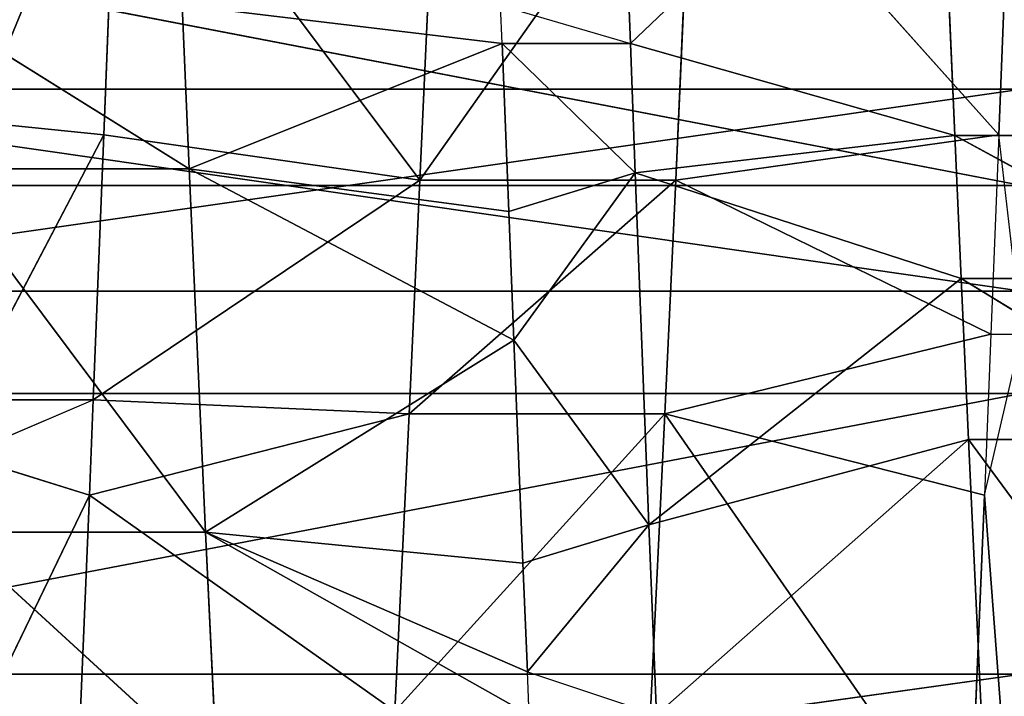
# Model space of a CAD drawing. Extents: x 0 to 4.5, y 0 to 2.5.
# Tile 201 of 256: x 3.3775 to 3.4979, y 1.1521 to 1.2349. Entities that reach past the tile are written whole.
import ezdxf

# ---------------------------------------------------------------- set-up
doc = ezdxf.new("R2010")
doc.units = 0
doc.header["$LTSCALE"] = 2.54
doc.layers.get('0').update_dxf_attribs({"color": 13, "linetype": 'CONTINUOUS'})

# ---------------------------------------------------------------- blocks, each defined once
blk = doc.blocks.new('HACZYK_NA_R_CZNIKI_YUZO_ST')
at = {"color": 0}
for p, q in [((3, 1.31082, 0.30195), (3.5, 1.2146, 0.30066)), ((3, 1.31082, 0.30195), (3.5, 1.2146, 0.30066)), ((3, 1.27362, 0.70051), (3.5, 1.20169, 0.70213)), ((3, 1.27362, 0.70051), (3.5, 1.20169, 0.70213)), ((3.45218, 1.23197, 1.74967), (3.48974, 1.26775, 1.68198)), ((3.45218, 1.23197, 1.74967), (3.48974, 1.26775, 1.68198)), ((3.48974, 1.26775, 1.68198), (3.49184, 1.22072, 1.68135)), ((3.48974, 1.26775, 1.68198), (3.49184, 1.22072, 1.68135)), ((3.38783, 1.2208, 0.75085), (3.38954, 1.26458, 0.75021)), ((3.38783, 1.2208, 0.75085), (3.38954, 1.26458, 0.75021)), ((3.42646, 1.21527, 0.81906), (3.38954, 1.26458, 0.75021)), ((3.42646, 1.21527, 0.81906), (3.38954, 1.26458, 0.75021)), ((3.49892, 1.26458, 0.75021), (3.49721, 1.2208, 0.75085)), ((3.49892, 1.26458, 0.75021), (3.49721, 1.2208, 0.75085)), ((3.45985, 1.26261, 0.81784), (3.42646, 1.21527, 0.81906)), ((3.42646, 1.21527, 0.81906), (3.4286, 1.26261, 0.81784)), ((3.45985, 1.26261, 0.81784), (3.42646, 1.21527, 0.81906)), ((3.42646, 1.21527, 0.81906), (3.4286, 1.26261, 0.81784)), ((3.45771, 1.21527, 0.81906), (3.45985, 1.26261, 0.81784)), ((3.45771, 1.21527, 0.81906), (3.45985, 1.26261, 0.81784)), ((3.45985, 1.26261, 0.81784), (3.49721, 1.2208, 0.75085)), ((3.45985, 1.26261, 0.81784), (3.49721, 1.2208, 0.75085)), ((3.4511, 1.25965, 1.74991), (3.45218, 1.23197, 1.74967)), ((3.4511, 1.25965, 1.74991), (3.45218, 1.23197, 1.74967)), ((3.39827, 1.21664, 1.68105), (3.36614, 1.23666, 1.68214)), ((3.39827, 1.21664, 1.68105), (3.36614, 1.23666, 1.68214)), ((3.43651, 1.23197, 1.74967), (3.39739, 1.23666, 1.68214)), ((3.39739, 1.23666, 1.68214), (3.39827, 1.21664, 1.68105)), ((3.43651, 1.23197, 1.74967), (3.39739, 1.23666, 1.68214)), ((3.39739, 1.23666, 1.68214), (3.39827, 1.21664, 1.68105)), ((3.43651, 1.23197, 1.74967), (3.43632, 1.2366, 1.74982)), ((3.43632, 1.2366, 1.74982), (3.45218, 1.23197, 1.74967)), ((3.39827, 1.21664, 1.68105), (3.43651, 1.23197, 1.74967)), ((3.39827, 1.21664, 1.68105), (3.43651, 1.23197, 1.74967)), ((3.43733, 1.21142, 1.74851), (3.43651, 1.23197, 1.74967)), ((3.43651, 1.23197, 1.74967), (3.45218, 1.23197, 1.74967)), ((3.43651, 1.23197, 1.74967), (3.45278, 1.21614, 1.74885)), ((3.43733, 1.21142, 1.74851), (3.43651, 1.23197, 1.74967)), ((3.43651, 1.23197, 1.74967), (3.45278, 1.21614, 1.74885)), ((3.45218, 1.23197, 1.74967), (3.49184, 1.22072, 1.68135)), ((3.45218, 1.23197, 1.74967), (3.49184, 1.22072, 1.68135)), ((3.45218, 1.23197, 1.74967), (3.45278, 1.21614, 1.74885)), ((3.45218, 1.23197, 1.74967), (3.45278, 1.21614, 1.74885)), ((3, 1.15486, 1.79171), (3.5, 1.22638, 1.79949)), ((3, 1.15486, 1.79171), (3.5, 1.22638, 1.79949)), ((3, 1.22638, 1.79949), (3.5, 1.22638, 1.79949)), ((3, 1.22638, 1.79949), (3.5, 1.22638, 1.79949)), ((3.37219, 1.22239, 0.75076), (3.38783, 1.2208, 0.75085)), ((3.37219, 1.22239, 0.75076), (3.38783, 1.2208, 0.75085)), ((3.37083, 1.1884, 0.75381), (3.38783, 1.2208, 0.75085)), ((3.37083, 1.1884, 0.75381), (3.38783, 1.2208, 0.75085)), ((3.38653, 1.1884, 0.75381), (3.38783, 1.2208, 0.75085)), ((3.38653, 1.1884, 0.75381), (3.38783, 1.2208, 0.75085)), ((3.42646, 1.21527, 0.81906), (3.38783, 1.2208, 0.75085)), ((3.42646, 1.21527, 0.81906), (3.38783, 1.2208, 0.75085)), ((3.45278, 1.21614, 1.74885), (3.49184, 1.22072, 1.68135)), ((3.45278, 1.21614, 1.74885), (3.49184, 1.22072, 1.68135)), ((3.45771, 1.21527, 0.81906), (3.49721, 1.2208, 0.75085)), ((3.45771, 1.21527, 0.81906), (3.49721, 1.2208, 0.75085)), ((3.52386, 1.20324, 1.67981), (3.49184, 1.22072, 1.68135)), ((3.49184, 1.22072, 1.68135), (3.49261, 1.20324, 1.67981)), ((3.52386, 1.20324, 1.67981), (3.49184, 1.22072, 1.68135)), ((3.52309, 1.22072, 1.68135), (3.49184, 1.22072, 1.68135)), ((3.52309, 1.22072, 1.68135), (3.49184, 1.22072, 1.68135)), ((3.49184, 1.22072, 1.68135), (3.49261, 1.20324, 1.67981)), ((3.49721, 1.2208, 0.75085), (3.49623, 1.19643, 0.75288)), ((3.5, 1.19643, 0.75288), (3.49721, 1.2208, 0.75085)), ((3.40026, 1.1722, 1.67528), (3.36702, 1.21664, 1.68105)), ((3.40026, 1.1722, 1.67528), (3.36702, 1.21664, 1.68105)), ((3.39827, 1.21664, 1.68105), (3.36702, 1.21664, 1.68105)), ((3.39827, 1.21664, 1.68105), (3.36702, 1.21664, 1.68105)), ((3.43795, 1.19569, 1.74704), (3.39827, 1.21664, 1.68105)), ((3.39827, 1.21664, 1.68105), (3.40026, 1.1722, 1.67528)), ((3.43795, 1.19569, 1.74704), (3.39827, 1.21664, 1.68105)), ((3.43733, 1.21142, 1.74851), (3.39827, 1.21664, 1.68105)), ((3.43733, 1.21142, 1.74851), (3.39827, 1.21664, 1.68105)), ((3.39827, 1.21664, 1.68105), (3.40026, 1.1722, 1.67528)), ((3.43733, 1.21142, 1.74851), (3.45278, 1.21614, 1.74885)), ((3.43733, 1.21142, 1.74851), (3.45278, 1.21614, 1.74885)), ((3.43795, 1.19569, 1.74704), (3.45278, 1.21614, 1.74885)), ((3.43795, 1.19569, 1.74704), (3.45278, 1.21614, 1.74885)), ((3.45278, 1.21614, 1.74885), (3.49261, 1.20324, 1.67981)), ((3.45278, 1.21614, 1.74885), (3.49261, 1.20324, 1.67981)), ((3.45278, 1.21614, 1.74885), (3.45443, 1.17313, 1.74406)), ((3.45278, 1.21614, 1.74885), (3.45443, 1.17313, 1.74406)), ((3, 1.2146, 0.30066), (3.5, 1.2146, 0.30066)), ((3, 1.2146, 0.30066), (3.5, 1.2146, 0.30066)), ((3.42646, 1.21527, 0.81906), (3.38653, 1.1884, 0.75381)), ((3.42646, 1.21527, 0.81906), (3.38653, 1.1884, 0.75381)), ((3.45771, 1.21527, 0.81906), (3.42512, 1.18667, 0.82232)), ((3.42512, 1.18667, 0.82232), (3.42646, 1.21527, 0.81906)), ((3.45771, 1.21527, 0.81906), (3.42512, 1.18667, 0.82232)), ((3.42512, 1.18667, 0.82232), (3.42646, 1.21527, 0.81906)), ((3.45771, 1.21527, 0.81906), (3.42646, 1.21527, 0.81906)), ((3.45771, 1.21527, 0.81906), (3.42646, 1.21527, 0.81906)), ((3.45637, 1.18667, 0.82232), (3.45771, 1.21527, 0.81906)), ((3.45637, 1.18667, 0.82232), (3.45771, 1.21527, 0.81906)), ((3.45771, 1.21527, 0.81906), (3.49623, 1.19643, 0.75288)), ((3.45771, 1.21527, 0.81906), (3.49623, 1.19643, 0.75288)), ((3.43795, 1.19569, 1.74704), (3.43733, 1.21142, 1.74851)), ((3.43795, 1.19569, 1.74704), (3.43733, 1.21142, 1.74851)), ((3.45443, 1.17313, 1.74406), (3.49261, 1.20324, 1.67981)), ((3.45443, 1.17313, 1.74406), (3.49261, 1.20324, 1.67981)), ((3.52475, 1.18353, 1.6772), (3.49261, 1.20324, 1.67981)), ((3.49261, 1.20324, 1.67981), (3.4935, 1.18353, 1.6772)), ((3.52475, 1.18353, 1.6772), (3.49261, 1.20324, 1.67981)), ((3.52386, 1.20324, 1.67981), (3.49261, 1.20324, 1.67981)), ((3.52386, 1.20324, 1.67981), (3.49261, 1.20324, 1.67981)), ((3.49261, 1.20324, 1.67981), (3.4935, 1.18353, 1.6772)), ((3, 1.20169, 0.70213), (3.5, 1.20169, 0.70213)), ((3, 1.20169, 0.70213), (3.5, 1.20169, 0.70213)), ((3.45637, 1.18667, 0.82232), (3.49623, 1.19643, 0.75288)), ((3.45637, 1.18667, 0.82232), (3.49623, 1.19643, 0.75288)), ((3.49623, 1.19643, 0.75288), (3.49544, 1.17676, 0.75539)), ((3.49544, 1.17676, 0.75539), (3.5, 1.19643, 0.75288)), ((3.49623, 1.19643, 0.75288), (3.5, 1.19643, 0.75288)), ((3.43795, 1.19569, 1.74704), (3.40026, 1.1722, 1.67528)), ((3.43795, 1.19569, 1.74704), (3.40026, 1.1722, 1.67528)), ((3.43905, 1.16842, 1.7433), (3.43795, 1.19569, 1.74704)), ((3.43795, 1.19569, 1.74704), (3.45443, 1.17313, 1.74406)), ((3.43905, 1.16842, 1.7433), (3.43795, 1.19569, 1.74704)), ((3.43795, 1.19569, 1.74704), (3.45443, 1.17313, 1.74406)), ((3, 1.18918, 2.19805), (3.5, 1.18918, 2.19805)), ((3, 1.18918, 2.19805), (3.5, 1.18918, 2.19805)), ((3, 1.09358, 2.18703), (3.5, 1.18918, 2.19805)), ((3, 1.09358, 2.18703), (3.5, 1.18918, 2.19805)), ((3.37056, 1.18158, 0.7547), (3.38653, 1.1884, 0.75381)), ((3.37083, 1.1884, 0.75381), (3.38653, 1.1884, 0.75381)), ((3.38606, 1.17676, 0.75539), (3.38653, 1.1884, 0.75381)), ((3.38606, 1.17676, 0.75539), (3.38653, 1.1884, 0.75381)), ((3.42512, 1.18667, 0.82232), (3.38653, 1.1884, 0.75381)), ((3.42512, 1.18667, 0.82232), (3.38653, 1.1884, 0.75381)), ((3.42512, 1.18667, 0.82232), (3.38606, 1.17676, 0.75539)), ((3.42512, 1.18667, 0.82232), (3.38606, 1.17676, 0.75539)), ((3.45637, 1.18667, 0.82232), (3.42339, 1.15032, 0.82931)), ((3.42339, 1.15032, 0.82931), (3.42512, 1.18667, 0.82232)), ((3.45637, 1.18667, 0.82232), (3.42339, 1.15032, 0.82931)), ((3.42339, 1.15032, 0.82931), (3.42512, 1.18667, 0.82232)), ((3.45637, 1.18667, 0.82232), (3.42512, 1.18667, 0.82232)), ((3.45637, 1.18667, 0.82232), (3.42512, 1.18667, 0.82232)), ((3.45464, 1.15032, 0.82931), (3.45637, 1.18667, 0.82232)), ((3.45464, 1.15032, 0.82931), (3.45637, 1.18667, 0.82232)), ((3.45637, 1.18667, 0.82232), (3.49363, 1.13299, 0.76388)), ((3.45637, 1.18667, 0.82232), (3.49363, 1.13299, 0.76388)), ((3.45637, 1.18667, 0.82232), (3.49544, 1.17676, 0.75539)), ((3.45637, 1.18667, 0.82232), (3.49544, 1.17676, 0.75539)), ((3.45443, 1.17313, 1.74406), (3.4935, 1.18353, 1.6772)), ((3.45443, 1.17313, 1.74406), (3.4935, 1.18353, 1.6772)), ((3.45535, 1.14987, 1.73987), (3.4935, 1.18353, 1.6772)), ((3.45535, 1.14987, 1.73987), (3.4935, 1.18353, 1.6772)), ((3.52685, 1.13828, 1.66766), (3.4935, 1.18353, 1.6772)), ((3.4935, 1.18353, 1.6772), (3.4956, 1.13828, 1.66766)), ((3.52685, 1.13828, 1.66766), (3.4935, 1.18353, 1.6772)), ((3.52475, 1.18353, 1.6772), (3.4935, 1.18353, 1.6772)), ((3.52475, 1.18353, 1.6772), (3.4935, 1.18353, 1.6772)), ((3.4935, 1.18353, 1.6772), (3.4956, 1.13828, 1.66766)), ((3.37056, 1.18158, 0.7547), (3.38606, 1.17676, 0.75539)), ((3.37056, 1.18158, 0.7547), (3.38606, 1.17676, 0.75539)), ((3.36892, 1.14122, 0.76198), (3.38606, 1.17676, 0.75539)), ((3.36892, 1.14122, 0.76198), (3.38606, 1.17676, 0.75539)), ((3.38425, 1.13299, 0.76388), (3.38606, 1.17676, 0.75539)), ((3.38425, 1.13299, 0.76388), (3.38606, 1.17676, 0.75539)), ((3.42339, 1.15032, 0.82931), (3.38606, 1.17676, 0.75539)), ((3.42339, 1.15032, 0.82931), (3.38606, 1.17676, 0.75539)), ((3.49544, 1.17676, 0.75539), (3.49363, 1.13299, 0.76388)), ((3.49544, 1.17676, 0.75539), (3.49363, 1.13299, 0.76388)), ((3.49544, 1.17676, 0.75539), (3.5, 1.11649, 0.76815)), ((3.49544, 1.17676, 0.75539), (3.5, 1.11649, 0.76815)), ((3.40166, 1.14229, 1.66871), (3.36901, 1.1722, 1.67528)), ((3.40166, 1.14229, 1.66871), (3.36901, 1.1722, 1.67528)), ((3.40026, 1.1722, 1.67528), (3.36901, 1.1722, 1.67528)), ((3.40026, 1.1722, 1.67528), (3.36901, 1.1722, 1.67528)), ((3.43905, 1.16842, 1.7433), (3.40026, 1.1722, 1.67528)), ((3.40026, 1.1722, 1.67528), (3.43959, 1.15514, 1.74092)), ((3.43905, 1.16842, 1.7433), (3.40026, 1.1722, 1.67528)), ((3.40026, 1.1722, 1.67528), (3.43959, 1.15514, 1.74092)), ((3.40026, 1.1722, 1.67528), (3.4398, 1.14987, 1.73987)), ((3.40026, 1.1722, 1.67528), (3.4398, 1.14987, 1.73987)), ((3.40026, 1.1722, 1.67528), (3.40166, 1.14229, 1.66871)), ((3.40026, 1.1722, 1.67528), (3.40166, 1.14229, 1.66871)), ((3.43905, 1.16842, 1.7433), (3.45443, 1.17313, 1.74406)), ((3.43905, 1.16842, 1.7433), (3.45443, 1.17313, 1.74406)), ((3.43959, 1.15514, 1.74092), (3.45443, 1.17313, 1.74406)), ((3.43959, 1.15514, 1.74092), (3.45443, 1.17313, 1.74406)), ((3.45443, 1.17313, 1.74406), (3.45535, 1.14987, 1.73987)), ((3.45443, 1.17313, 1.74406), (3.45535, 1.14987, 1.73987)), ((3.43959, 1.15514, 1.74092), (3.43905, 1.16842, 1.7433)), ((3.43959, 1.15514, 1.74092), (3.43905, 1.16842, 1.7433)), ((3, 1.08497, 1.77466), (3.5, 1.15486, 1.79171)), ((3, 1.08497, 1.77466), (3.5, 1.15486, 1.79171)), ((3, 1.15486, 1.79171), (3.5, 1.15486, 1.79171)), ((3, 1.15486, 1.79171), (3.5, 1.15486, 1.79171)), ((3.4398, 1.14987, 1.73987), (3.43959, 1.15514, 1.74092)), ((3.43959, 1.15514, 1.74092), (3.45535, 1.14987, 1.73987))]:
    blk.add_line(p, q, dxfattribs=at)
mesh = blk.add_polyface(dxfattribs=at)
corners = [(3.5, 1.2146, 0.30066), (3, 1.2146, 0.30066), (3, 1.31082, 0.30195)]
mesh.append_faces([[corners[k] for k in face] for face in [(0, 1, 2)]], dxfattribs={"color": 0})
mesh = blk.add_polyface(dxfattribs=at)
corners = [(3.5, 1.2146, 0.30066), (3, 1.31082, 0.30195), (3.5, 1.31082, 0.30195)]
mesh.append_faces([[corners[k] for k in face] for face in [(0, 1, 2)]], dxfattribs={"color": 0})
mesh = blk.add_polyface(dxfattribs=at)
corners = [(3.5, 1.22638, 1.79949), (3, 1.22638, 1.79949), (3.5, 1.29831, 1.79787)]
mesh.append_faces([[corners[k] for k in face] for face in [(0, 1, 2)]], dxfattribs={"color": 0})
mesh = blk.add_polyface(dxfattribs=at)
corners = [(3.5, 1.29831, 1.79787), (3, 1.22638, 1.79949), (3, 1.29831, 1.79787)]
mesh.append_faces([[corners[k] for k in face] for face in [(0, 1, 2)]], dxfattribs={"color": 0})
mesh = blk.add_polyface(dxfattribs=at)
corners = [(3.5, 1.2854, 2.19934), (3, 1.2854, 2.19934), (3, 1.18918, 2.19805)]
mesh.append_faces([[corners[k] for k in face] for face in [(0, 1, 2)]], dxfattribs={"color": 0})
mesh = blk.add_polyface(dxfattribs=at)
corners = [(3.5, 1.2854, 2.19934), (3, 1.18918, 2.19805), (3.5, 1.18918, 2.19805)]
mesh.append_faces([[corners[k] for k in face] for face in [(0, 1, 2)]], dxfattribs={"color": 0})
mesh = blk.add_polyface(dxfattribs=at)
corners = [(3.5, 1.27362, 0.70051), (3, 1.27362, 0.70051), (3.5, 1.20169, 0.70213)]
mesh.append_faces([[corners[k] for k in face] for face in [(0, 1, 2)]], dxfattribs={"color": 0})
mesh = blk.add_polyface(dxfattribs=at)
corners = [(3.5, 1.20169, 0.70213), (3, 1.27362, 0.70051), (3, 1.20169, 0.70213)]
mesh.append_faces([[corners[k] for k in face] for face in [(0, 1, 2)]], dxfattribs={"color": 0})
mesh = blk.add_polyface(dxfattribs=at)
corners = [(3.48974, 1.26775, 1.68198), (3.4511, 1.25965, 1.74991), (3.45218, 1.23197, 1.74967)]
mesh.append_faces([[corners[k] for k in face] for face in [(0, 1, 2)]], dxfattribs={"color": 0})
mesh = blk.add_polyface(dxfattribs=at)
corners = [(3.48974, 1.26775, 1.68198), (3.45218, 1.23197, 1.74967), (3.49184, 1.22072, 1.68135)]
mesh.append_faces([[corners[k] for k in face] for face in [(0, 1, 2)]], dxfattribs={"color": 0})
mesh = blk.add_polyface(dxfattribs=at)
corners = [(3.52309, 1.22072, 1.68135), (3.48974, 1.26775, 1.68198), (3.49184, 1.22072, 1.68135)]
mesh.append_faces([[corners[k] for k in face] for face in [(0, 1, 2)]], dxfattribs={"color": 0})
mesh = blk.add_polyface(dxfattribs=at)
corners = [(3.52309, 1.22072, 1.68135), (3.52099, 1.26775, 1.68198), (3.48974, 1.26775, 1.68198)]
mesh.append_faces([[corners[k] for k in face] for face in [(0, 1, 2)]], dxfattribs={"color": 0})
mesh = blk.add_polyface(dxfattribs=at)
corners = [(3.38954, 1.26458, 0.75021), (3.38783, 1.2208, 0.75085), (3.37219, 1.22239, 0.75076)]
mesh.append_faces([[corners[k] for k in face] for face in [(0, 1, 2)]], dxfattribs={"color": 0})
mesh = blk.add_polyface(dxfattribs=at)
corners = [(3.38954, 1.26458, 0.75021), (3.37219, 1.22239, 0.75076), (3.37382, 1.2634, 0.75018)]
mesh.append_faces([[corners[k] for k in face] for face in [(0, 1, 2)]], dxfattribs={"color": 0})
mesh = blk.add_polyface(dxfattribs=at)
corners = [(3.38954, 1.26458, 0.75021), (3.42646, 1.21527, 0.81906), (3.38783, 1.2208, 0.75085)]
mesh.append_faces([[corners[k] for k in face] for face in [(0, 1, 2)]], dxfattribs={"color": 0})
mesh = blk.add_polyface(dxfattribs=at)
corners = [(3.38954, 1.26458, 0.75021), (3.4286, 1.26261, 0.81784), (3.42646, 1.21527, 0.81906)]
mesh.append_faces([[corners[k] for k in face] for face in [(0, 1, 2)]], dxfattribs={"color": 0})
mesh = blk.add_polyface(dxfattribs=at)
corners = [(3.49892, 1.26458, 0.75021), (3.49721, 1.2208, 0.75085), (3.45985, 1.26261, 0.81784)]
mesh.append_faces([[corners[k] for k in face] for face in [(0, 1, 2)]], dxfattribs={"color": 0})
mesh = blk.add_polyface(dxfattribs=at)
corners = [(3.5, 1.19643, 0.75288), (3.49721, 1.2208, 0.75085), (3.49892, 1.26458, 0.75021)]
mesh.append_faces([[corners[k] for k in face] for face in [(0, 1, 2)]], dxfattribs={"color": 0})
mesh = blk.add_polyface(dxfattribs=at)
corners = [(3.45985, 1.26261, 0.81784), (3.42646, 1.21527, 0.81906), (3.4286, 1.26261, 0.81784)]
mesh.append_faces([[corners[k] for k in face] for face in [(0, 1, 2)]], dxfattribs={"color": 0})
mesh = blk.add_polyface(dxfattribs=at)
corners = [(3.45985, 1.26261, 0.81784), (3.45771, 1.21527, 0.81906), (3.42646, 1.21527, 0.81906)]
mesh.append_faces([[corners[k] for k in face] for face in [(0, 1, 2)]], dxfattribs={"color": 0})
mesh = blk.add_polyface(dxfattribs=at)
corners = [(3.45985, 1.26261, 0.81784), (3.49721, 1.2208, 0.75085), (3.45771, 1.21527, 0.81906)]
mesh.append_faces([[corners[k] for k in face] for face in [(0, 1, 2)]], dxfattribs={"color": 0})
mesh = blk.add_polyface(dxfattribs=at)
corners = [(3.45218, 1.23197, 1.74967), (3.4511, 1.25965, 1.74991), (3.43632, 1.2366, 1.74982)]
mesh.append_faces([[corners[k] for k in face] for face in [(0, 1, 2)]], dxfattribs={"color": 0})
mesh = blk.add_polyface(dxfattribs=at)
corners = [(3.39827, 1.21664, 1.68105), (3.36614, 1.23666, 1.68214), (3.36702, 1.21664, 1.68105)]
mesh.append_faces([[corners[k] for k in face] for face in [(0, 1, 2)]], dxfattribs={"color": 0})
mesh = blk.add_polyface(dxfattribs=at)
corners = [(3.39827, 1.21664, 1.68105), (3.39739, 1.23666, 1.68214), (3.36614, 1.23666, 1.68214)]
mesh.append_faces([[corners[k] for k in face] for face in [(0, 1, 2)]], dxfattribs={"color": 0})
mesh = blk.add_polyface(dxfattribs=at)
corners = [(3.39739, 1.23666, 1.68214), (3.39827, 1.21664, 1.68105), (3.43651, 1.23197, 1.74967)]
mesh.append_faces([[corners[k] for k in face] for face in [(0, 1, 2)]], dxfattribs={"color": 0})
mesh = blk.add_polyface(dxfattribs=at)
corners = [(3.39739, 1.23666, 1.68214), (3.43651, 1.23197, 1.74967), (3.43632, 1.2366, 1.74982)]
mesh.append_faces([[corners[k] for k in face] for face in [(0, 1, 2)]], dxfattribs={"color": 0})
mesh = blk.add_polyface(dxfattribs=at)
corners = [(3.43651, 1.23197, 1.74967), (3.39827, 1.21664, 1.68105), (3.43733, 1.21142, 1.74851)]
mesh.append_faces([[corners[k] for k in face] for face in [(0, 1, 2)]], dxfattribs={"color": 0})
mesh = blk.add_polyface(dxfattribs=at)
corners = [(3.45278, 1.21614, 1.74885), (3.45218, 1.23197, 1.74967), (3.43651, 1.23197, 1.74967)]
mesh.append_faces([[corners[k] for k in face] for face in [(0, 1, 2)]], dxfattribs={"color": 0})
mesh = blk.add_polyface(dxfattribs=at)
corners = [(3.45278, 1.21614, 1.74885), (3.43651, 1.23197, 1.74967), (3.43733, 1.21142, 1.74851)]
mesh.append_faces([[corners[k] for k in face] for face in [(0, 1, 2)]], dxfattribs={"color": 0})
mesh = blk.add_polyface(dxfattribs=at)
corners = [(3.45218, 1.23197, 1.74967), (3.45278, 1.21614, 1.74885), (3.49184, 1.22072, 1.68135)]
mesh.append_faces([[corners[k] for k in face] for face in [(0, 1, 2)]], dxfattribs={"color": 0})
mesh = blk.add_polyface(dxfattribs=at)
corners = [(3.5, 1.15486, 1.79171), (3, 1.15486, 1.79171), (3.5, 1.22638, 1.79949)]
mesh.append_faces([[corners[k] for k in face] for face in [(0, 1, 2)]], dxfattribs={"color": 0})
mesh = blk.add_polyface(dxfattribs=at)
corners = [(3.5, 1.22638, 1.79949), (3, 1.15486, 1.79171), (3, 1.22638, 1.79949)]
mesh.append_faces([[corners[k] for k in face] for face in [(0, 1, 2)]], dxfattribs={"color": 0})
mesh = blk.add_polyface(dxfattribs=at)
corners = [(3.38783, 1.2208, 0.75085), (3.37083, 1.1884, 0.75381), (3.37219, 1.22239, 0.75076)]
mesh.append_faces([[corners[k] for k in face] for face in [(0, 1, 2)]], dxfattribs={"color": 0})
mesh = blk.add_polyface(dxfattribs=at)
corners = [(3.38783, 1.2208, 0.75085), (3.38653, 1.1884, 0.75381), (3.37083, 1.1884, 0.75381)]
mesh.append_faces([[corners[k] for k in face] for face in [(0, 1, 2)]], dxfattribs={"color": 0})
mesh = blk.add_polyface(dxfattribs=at)
corners = [(3.38783, 1.2208, 0.75085), (3.42646, 1.21527, 0.81906), (3.38653, 1.1884, 0.75381)]
mesh.append_faces([[corners[k] for k in face] for face in [(0, 1, 2)]], dxfattribs={"color": 0})
mesh = blk.add_polyface(dxfattribs=at)
corners = [(3.49184, 1.22072, 1.68135), (3.45278, 1.21614, 1.74885), (3.49261, 1.20324, 1.67981)]
mesh.append_faces([[corners[k] for k in face] for face in [(0, 1, 2)]], dxfattribs={"color": 0})
mesh = blk.add_polyface(dxfattribs=at)
corners = [(3.49721, 1.2208, 0.75085), (3.49623, 1.19643, 0.75288), (3.45771, 1.21527, 0.81906)]
mesh.append_faces([[corners[k] for k in face] for face in [(0, 1, 2)]], dxfattribs={"color": 0})
mesh = blk.add_polyface(dxfattribs=at)
corners = [(3.52386, 1.20324, 1.67981), (3.49184, 1.22072, 1.68135), (3.49261, 1.20324, 1.67981)]
mesh.append_faces([[corners[k] for k in face] for face in [(0, 1, 2)]], dxfattribs={"color": 0})
mesh = blk.add_polyface(dxfattribs=at)
corners = [(3.52386, 1.20324, 1.67981), (3.52309, 1.22072, 1.68135), (3.49184, 1.22072, 1.68135)]
mesh.append_faces([[corners[k] for k in face] for face in [(0, 1, 2)]], dxfattribs={"color": 0})
mesh = blk.add_polyface(dxfattribs=at)
corners = [(3.40026, 1.1722, 1.67528), (3.36702, 1.21664, 1.68105), (3.36901, 1.1722, 1.67528)]
mesh.append_faces([[corners[k] for k in face] for face in [(0, 1, 2)]], dxfattribs={"color": 0})
mesh = blk.add_polyface(dxfattribs=at)
corners = [(3.40026, 1.1722, 1.67528), (3.39827, 1.21664, 1.68105), (3.36702, 1.21664, 1.68105)]
mesh.append_faces([[corners[k] for k in face] for face in [(0, 1, 2)]], dxfattribs={"color": 0})
mesh = blk.add_polyface(dxfattribs=at)
corners = [(3.39827, 1.21664, 1.68105), (3.40026, 1.1722, 1.67528), (3.43795, 1.19569, 1.74704)]
mesh.append_faces([[corners[k] for k in face] for face in [(0, 1, 2)]], dxfattribs={"color": 0})
mesh = blk.add_polyface(dxfattribs=at)
corners = [(3.39827, 1.21664, 1.68105), (3.43795, 1.19569, 1.74704), (3.43733, 1.21142, 1.74851)]
mesh.append_faces([[corners[k] for k in face] for face in [(0, 1, 2)]], dxfattribs={"color": 0})
mesh = blk.add_polyface(dxfattribs=at)
corners = [(3.45278, 1.21614, 1.74885), (3.43733, 1.21142, 1.74851), (3.43795, 1.19569, 1.74704)]
mesh.append_faces([[corners[k] for k in face] for face in [(0, 1, 2)]], dxfattribs={"color": 0})
mesh = blk.add_polyface(dxfattribs=at)
corners = [(3.45443, 1.17313, 1.74406), (3.45278, 1.21614, 1.74885), (3.43795, 1.19569, 1.74704)]
mesh.append_faces([[corners[k] for k in face] for face in [(0, 1, 2)]], dxfattribs={"color": 0})
mesh = blk.add_polyface(dxfattribs=at)
corners = [(3.45278, 1.21614, 1.74885), (3.45443, 1.17313, 1.74406), (3.49261, 1.20324, 1.67981)]
mesh.append_faces([[corners[k] for k in face] for face in [(0, 1, 2)]], dxfattribs={"color": 0})
mesh = blk.add_polyface(dxfattribs=at)
corners = [(3.5, 1.11874, 0.30911), (3, 1.11874, 0.30911), (3, 1.2146, 0.30066)]
mesh.append_faces([[corners[k] for k in face] for face in [(0, 1, 2)]], dxfattribs={"color": 0})
mesh = blk.add_polyface(dxfattribs=at)
corners = [(3.5, 1.11874, 0.30911), (3, 1.2146, 0.30066), (3.5, 1.2146, 0.30066)]
mesh.append_faces([[corners[k] for k in face] for face in [(0, 1, 2)]], dxfattribs={"color": 0})
mesh = blk.add_polyface(dxfattribs=at)
corners = [(3.42646, 1.21527, 0.81906), (3.42512, 1.18667, 0.82232), (3.38653, 1.1884, 0.75381)]
mesh.append_faces([[corners[k] for k in face] for face in [(0, 1, 2)]], dxfattribs={"color": 0})
mesh = blk.add_polyface(dxfattribs=at)
corners = [(3.45771, 1.21527, 0.81906), (3.42512, 1.18667, 0.82232), (3.42646, 1.21527, 0.81906)]
mesh.append_faces([[corners[k] for k in face] for face in [(0, 1, 2)]], dxfattribs={"color": 0})
mesh = blk.add_polyface(dxfattribs=at)
corners = [(3.45771, 1.21527, 0.81906), (3.45637, 1.18667, 0.82232), (3.42512, 1.18667, 0.82232)]
mesh.append_faces([[corners[k] for k in face] for face in [(0, 1, 2)]], dxfattribs={"color": 0})
mesh = blk.add_polyface(dxfattribs=at)
corners = [(3.45771, 1.21527, 0.81906), (3.49623, 1.19643, 0.75288), (3.45637, 1.18667, 0.82232)]
mesh.append_faces([[corners[k] for k in face] for face in [(0, 1, 2)]], dxfattribs={"color": 0})
mesh = blk.add_polyface(dxfattribs=at)
corners = [(3.49261, 1.20324, 1.67981), (3.45443, 1.17313, 1.74406), (3.4935, 1.18353, 1.6772)]
mesh.append_faces([[corners[k] for k in face] for face in [(0, 1, 2)]], dxfattribs={"color": 0})
mesh = blk.add_polyface(dxfattribs=at)
corners = [(3.52475, 1.18353, 1.6772), (3.49261, 1.20324, 1.67981), (3.4935, 1.18353, 1.6772)]
mesh.append_faces([[corners[k] for k in face] for face in [(0, 1, 2)]], dxfattribs={"color": 0})
mesh = blk.add_polyface(dxfattribs=at)
corners = [(3.52475, 1.18353, 1.6772), (3.52386, 1.20324, 1.67981), (3.49261, 1.20324, 1.67981)]
mesh.append_faces([[corners[k] for k in face] for face in [(0, 1, 2)]], dxfattribs={"color": 0})
mesh = blk.add_polyface(dxfattribs=at)
corners = [(3.5, 1.20169, 0.70213), (3, 1.20169, 0.70213), (3.5, 1.13059, 0.71312)]
mesh.append_faces([[corners[k] for k in face] for face in [(0, 1, 2)]], dxfattribs={"color": 0})
mesh = blk.add_polyface(dxfattribs=at)
corners = [(3.5, 1.13059, 0.71312), (3, 1.20169, 0.70213), (3, 1.13059, 0.71312)]
mesh.append_faces([[corners[k] for k in face] for face in [(0, 1, 2)]], dxfattribs={"color": 0})
mesh = blk.add_polyface(dxfattribs=at)
corners = [(3.49623, 1.19643, 0.75288), (3.49544, 1.17676, 0.75539), (3.45637, 1.18667, 0.82232)]
mesh.append_faces([[corners[k] for k in face] for face in [(0, 1, 2)]], dxfattribs={"color": 0})
mesh = blk.add_polyface(dxfattribs=at)
corners = [(3.5, 1.11649, 0.76815), (3.49544, 1.17676, 0.75539), (3.5, 1.19643, 0.75288)]
mesh.append_faces([[corners[k] for k in face] for face in [(0, 1, 2)]], dxfattribs={"color": 0})
mesh = blk.add_polyface(dxfattribs=at)
corners = [(3.43795, 1.19569, 1.74704), (3.40026, 1.1722, 1.67528), (3.43905, 1.16842, 1.7433)]
mesh.append_faces([[corners[k] for k in face] for face in [(0, 1, 2)]], dxfattribs={"color": 0})
mesh = blk.add_polyface(dxfattribs=at)
corners = [(3.45443, 1.17313, 1.74406), (3.43795, 1.19569, 1.74704), (3.43905, 1.16842, 1.7433)]
mesh.append_faces([[corners[k] for k in face] for face in [(0, 1, 2)]], dxfattribs={"color": 0})
mesh = blk.add_polyface(dxfattribs=at)
corners = [(3.5, 1.18918, 2.19805), (3, 1.18918, 2.19805), (3, 1.09358, 2.18703)]
mesh.append_faces([[corners[k] for k in face] for face in [(0, 1, 2)]], dxfattribs={"color": 0})
mesh = blk.add_polyface(dxfattribs=at)
corners = [(3.5, 1.18918, 2.19805), (3, 1.09358, 2.18703), (3.5, 1.09358, 2.18703)]
mesh.append_faces([[corners[k] for k in face] for face in [(0, 1, 2)]], dxfattribs={"color": 0})
mesh = blk.add_polyface(dxfattribs=at)
corners = [(3.38653, 1.1884, 0.75381), (3.38606, 1.17676, 0.75539), (3.37056, 1.18158, 0.7547)]
mesh.append_faces([[corners[k] for k in face] for face in [(0, 1, 2)]], dxfattribs={"color": 0})
mesh = blk.add_polyface(dxfattribs=at)
corners = [(3.38653, 1.1884, 0.75381), (3.42512, 1.18667, 0.82232), (3.38606, 1.17676, 0.75539)]
mesh.append_faces([[corners[k] for k in face] for face in [(0, 1, 2)]], dxfattribs={"color": 0})
mesh = blk.add_polyface(dxfattribs=at)
corners = [(3.42512, 1.18667, 0.82232), (3.42339, 1.15032, 0.82931), (3.38606, 1.17676, 0.75539)]
mesh.append_faces([[corners[k] for k in face] for face in [(0, 1, 2)]], dxfattribs={"color": 0})
mesh = blk.add_polyface(dxfattribs=at)
corners = [(3.45637, 1.18667, 0.82232), (3.42339, 1.15032, 0.82931), (3.42512, 1.18667, 0.82232)]
mesh.append_faces([[corners[k] for k in face] for face in [(0, 1, 2)]], dxfattribs={"color": 0})
mesh = blk.add_polyface(dxfattribs=at)
corners = [(3.45637, 1.18667, 0.82232), (3.45464, 1.15032, 0.82931), (3.42339, 1.15032, 0.82931)]
mesh.append_faces([[corners[k] for k in face] for face in [(0, 1, 2)]], dxfattribs={"color": 0})
mesh = blk.add_polyface(dxfattribs=at)
corners = [(3.45637, 1.18667, 0.82232), (3.49363, 1.13299, 0.76388), (3.45464, 1.15032, 0.82931)]
mesh.append_faces([[corners[k] for k in face] for face in [(0, 1, 2)]], dxfattribs={"color": 0})
mesh = blk.add_polyface(dxfattribs=at)
corners = [(3.45637, 1.18667, 0.82232), (3.49544, 1.17676, 0.75539), (3.49363, 1.13299, 0.76388)]
mesh.append_faces([[corners[k] for k in face] for face in [(0, 1, 2)]], dxfattribs={"color": 0})
mesh = blk.add_polyface(dxfattribs=at)
corners = [(3.4935, 1.18353, 1.6772), (3.45443, 1.17313, 1.74406), (3.45535, 1.14987, 1.73987)]
mesh.append_faces([[corners[k] for k in face] for face in [(0, 1, 2)]], dxfattribs={"color": 0})
mesh = blk.add_polyface(dxfattribs=at)
corners = [(3.4935, 1.18353, 1.6772), (3.45535, 1.14987, 1.73987), (3.4956, 1.13828, 1.66766)]
mesh.append_faces([[corners[k] for k in face] for face in [(0, 1, 2)]], dxfattribs={"color": 0})
mesh = blk.add_polyface(dxfattribs=at)
corners = [(3.52685, 1.13828, 1.66766), (3.4935, 1.18353, 1.6772), (3.4956, 1.13828, 1.66766)]
mesh.append_faces([[corners[k] for k in face] for face in [(0, 1, 2)]], dxfattribs={"color": 0})
mesh = blk.add_polyface(dxfattribs=at)
corners = [(3.52685, 1.13828, 1.66766), (3.52475, 1.18353, 1.6772), (3.4935, 1.18353, 1.6772)]
mesh.append_faces([[corners[k] for k in face] for face in [(0, 1, 2)]], dxfattribs={"color": 0})
mesh = blk.add_polyface(dxfattribs=at)
corners = [(3.38606, 1.17676, 0.75539), (3.36892, 1.14122, 0.76198), (3.37056, 1.18158, 0.7547)]
mesh.append_faces([[corners[k] for k in face] for face in [(0, 1, 2)]], dxfattribs={"color": 0})
mesh = blk.add_polyface(dxfattribs=at)
corners = [(3.38606, 1.17676, 0.75539), (3.38425, 1.13299, 0.76388), (3.36892, 1.14122, 0.76198)]
mesh.append_faces([[corners[k] for k in face] for face in [(0, 1, 2)]], dxfattribs={"color": 0})
mesh = blk.add_polyface(dxfattribs=at)
corners = [(3.38606, 1.17676, 0.75539), (3.42339, 1.15032, 0.82931), (3.38425, 1.13299, 0.76388)]
mesh.append_faces([[corners[k] for k in face] for face in [(0, 1, 2)]], dxfattribs={"color": 0})
mesh = blk.add_polyface(dxfattribs=at)
corners = [(3.5, 1.11649, 0.76815), (3.49363, 1.13299, 0.76388), (3.49544, 1.17676, 0.75539)]
mesh.append_faces([[corners[k] for k in face] for face in [(0, 1, 2)]], dxfattribs={"color": 0})
mesh = blk.add_polyface(dxfattribs=at)
corners = [(3.40166, 1.14229, 1.66871), (3.36901, 1.1722, 1.67528), (3.37041, 1.14229, 1.66871)]
mesh.append_faces([[corners[k] for k in face] for face in [(0, 1, 2)]], dxfattribs={"color": 0})
mesh = blk.add_polyface(dxfattribs=at)
corners = [(3.40166, 1.14229, 1.66871), (3.40026, 1.1722, 1.67528), (3.36901, 1.1722, 1.67528)]
mesh.append_faces([[corners[k] for k in face] for face in [(0, 1, 2)]], dxfattribs={"color": 0})
mesh = blk.add_polyface(dxfattribs=at)
corners = [(3.40026, 1.1722, 1.67528), (3.43959, 1.15514, 1.74092), (3.43905, 1.16842, 1.7433)]
mesh.append_faces([[corners[k] for k in face] for face in [(0, 1, 2)]], dxfattribs={"color": 0})
mesh = blk.add_polyface(dxfattribs=at)
corners = [(3.40026, 1.1722, 1.67528), (3.4398, 1.14987, 1.73987), (3.43959, 1.15514, 1.74092)]
mesh.append_faces([[corners[k] for k in face] for face in [(0, 1, 2)]], dxfattribs={"color": 0})
mesh = blk.add_polyface(dxfattribs=at)
corners = [(3.40026, 1.1722, 1.67528), (3.40166, 1.14229, 1.66871), (3.4398, 1.14987, 1.73987)]
mesh.append_faces([[corners[k] for k in face] for face in [(0, 1, 2)]], dxfattribs={"color": 0})
mesh = blk.add_polyface(dxfattribs=at)
corners = [(3.45443, 1.17313, 1.74406), (3.43905, 1.16842, 1.7433), (3.43959, 1.15514, 1.74092)]
mesh.append_faces([[corners[k] for k in face] for face in [(0, 1, 2)]], dxfattribs={"color": 0})
mesh = blk.add_polyface(dxfattribs=at)
corners = [(3.45535, 1.14987, 1.73987), (3.45443, 1.17313, 1.74406), (3.43959, 1.15514, 1.74092)]
mesh.append_faces([[corners[k] for k in face] for face in [(0, 1, 2)]], dxfattribs={"color": 0})
mesh = blk.add_polyface(dxfattribs=at)
corners = [(3.5, 1.08497, 1.77466), (3, 1.08497, 1.77466), (3.5, 1.15486, 1.79171)]
mesh.append_faces([[corners[k] for k in face] for face in [(0, 1, 2)]], dxfattribs={"color": 0})
mesh = blk.add_polyface(dxfattribs=at)
corners = [(3.5, 1.15486, 1.79171), (3, 1.08497, 1.77466), (3, 1.15486, 1.79171)]
mesh.append_faces([[corners[k] for k in face] for face in [(0, 1, 2)]], dxfattribs={"color": 0})

msp = doc.modelspace()

# ---------------------------------------------------------------- block references
at = {"color": 0}
msp.add_blockref('HACZYK_NA_R_CZNIKI_YUZO_ST', (0, 0), dxfattribs=at)

doc.saveas('drawing.dxf')
